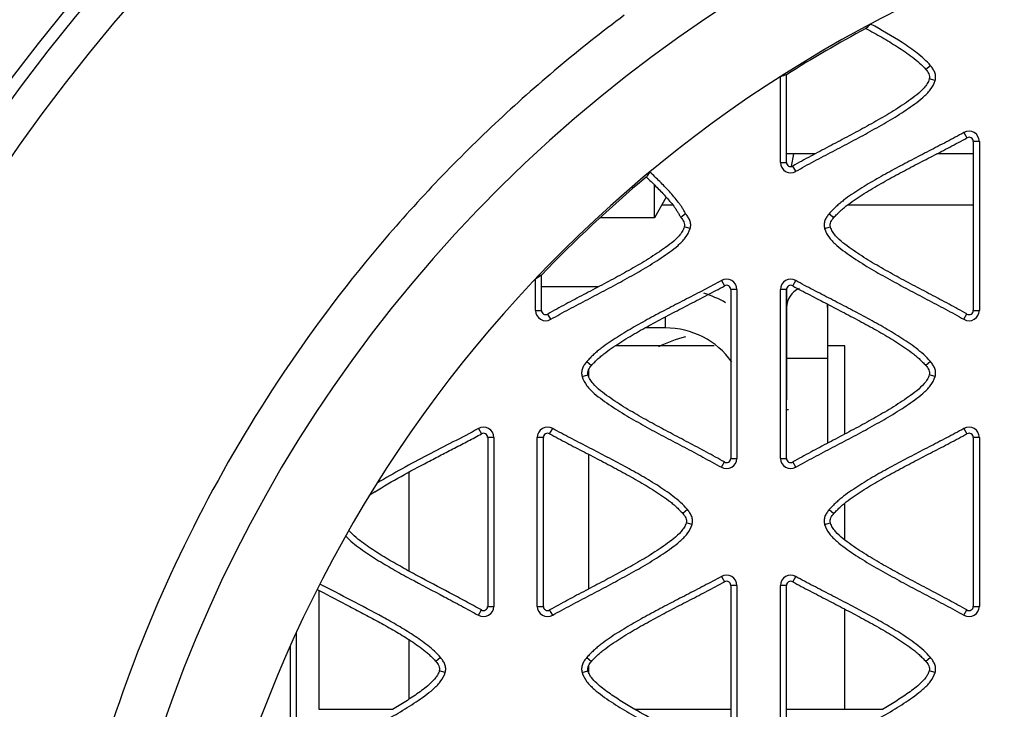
# Model space of a CAD drawing. Header units: millimetres. Extents: x 30 to 123, y 16 to 200.
# Tile 5 of 18: x 48 to 67, y 163 to 176. Entities that reach past the tile are written whole.
import ezdxf

# ---------------------------------------------------------------- set-up
doc = ezdxf.new("R2010")
doc.units = ezdxf.units.MM
doc.header["$LTSCALE"] = 14.011522
doc.layers.get('0').update_dxf_attribs({"linetype": 'CONTINUOUS'})

msp = doc.modelspace()

# ---------------------------------------------------------------- linework, layer by layer
at = {"color": 7}
for p, q in [((65.43, 175.194), (65.339, 175.118)), ((62.5, 173.304), (62.5, 174.976)), ((62.619, 173.304), (62.619, 175.017)), ((65.52, 174.904), (65.405, 174.935)), ((66.082, 173.888), (66.141, 173.785)), ((66.263, 173.714), (66.263, 170.414)), ((66.382, 173.714), (66.263, 173.714)), ((66.382, 173.714), (66.382, 170.414)), ((63.181, 173.473), (62.619, 173.473)), ((62.717, 173.225), (62.76, 173.473)), ((66.263, 173.473), (65.553, 173.473)), ((62.5, 173.304), (62.619, 173.304)), ((62.8, 173.131), (62.74, 173.234)), ((60.043, 172.223), (60.043, 172.866)), ((60.272, 172.626), (60.043, 172.223)), ((60.4, 172.473), (60.185, 172.473)), ((66.263, 172.473), (63.812, 172.473)), ((60.043, 172.223), (58.983, 172.223)), ((60.649, 172.304), (60.558, 172.228)), ((63.452, 172.304), (63.543, 172.228)), ((60.739, 172.014), (60.624, 172.045)), ((63.362, 172.014), (63.476, 172.045)), ((57.719, 170.414), (57.719, 171.023)), ((57.838, 170.414), (57.838, 171.105)), ((58.947, 170.873), (57.838, 170.873)), ((61.35, 170.998), (61.409, 170.895)), ((61.531, 170.824), (61.531, 167.524)), ((61.65, 170.824), (61.531, 170.824)), ((61.65, 170.824), (61.65, 167.524)), ((62.5, 167.524), (62.5, 170.824)), ((62.619, 170.824), (62.5, 170.824)), ((62.619, 167.524), (62.619, 170.824)), ((62.621, 170.834), (62.621, 168.668)), ((62.74, 170.895), (62.8, 170.998)), ((63.421, 170.536), (63.421, 167.821)), ((57.719, 170.414), (57.838, 170.414)), ((58.019, 170.241), (57.96, 170.344)), ((60.255, 170.073), (60.255, 170.288)), ((66.082, 170.241), (66.14, 170.345)), ((66.263, 170.414), (66.382, 170.414)), ((60.255, 170.073), (59.86, 170.073)), ((61.209, 169.723), (59.277, 169.723)), ((63.755, 169.723), (63.421, 169.723)), ((63.755, 167.998), (63.755, 169.723)), ((63.421, 169.473), (62.621, 169.473)), ((58.72, 169.414), (58.811, 169.338)), ((65.43, 169.414), (65.339, 169.338)), ((58.63, 169.124), (58.745, 169.155)), ((58.755, 169.25), (58.755, 169.131)), ((65.52, 169.124), (65.405, 169.155)), ((62.655, 168.473), (62.619, 168.473)), ((56.606, 168.108), (56.666, 168.005)), ((56.788, 167.934), (56.788, 164.634)), ((56.906, 167.934), (56.788, 167.934)), ((56.906, 167.934), (56.906, 164.634)), ((57.756, 164.634), (57.756, 167.934)), ((57.875, 167.934), (57.756, 167.934)), ((57.875, 164.634), (57.875, 167.934)), ((57.997, 168.005), (58.056, 168.108)), ((66.082, 168.108), (66.141, 168.005)), ((66.263, 167.934), (66.263, 164.634)), ((66.382, 167.934), (66.263, 167.934)), ((66.382, 167.934), (66.382, 164.634)), ((58.755, 167.605), (58.755, 164.972)), ((61.35, 167.351), (61.408, 167.455)), ((61.531, 167.524), (61.65, 167.524)), ((62.5, 167.524), (62.619, 167.524)), ((62.8, 167.351), (62.74, 167.454)), ((55.255, 165.321), (55.255, 167.26)), ((63.755, 165.932), (63.755, 166.647)), ((60.686, 166.524), (60.596, 166.448)), ((63.452, 166.524), (63.543, 166.448)), ((60.776, 166.234), (60.662, 166.265)), ((63.362, 166.234), (63.476, 166.265)), ((61.35, 165.218), (61.409, 165.115)), ((62.74, 165.115), (62.8, 165.218)), ((53.462, 164.963), (53.501, 164.942)), ((53.501, 162.623), (53.501, 164.942)), ((61.531, 165.044), (61.531, 161.744)), ((61.65, 165.044), (61.531, 165.044)), ((61.65, 165.044), (61.65, 161.744)), ((62.5, 161.744), (62.5, 165.044)), ((62.619, 165.044), (62.5, 165.044)), ((62.619, 161.744), (62.619, 165.044)), ((56.606, 164.461), (56.665, 164.565)), ((56.788, 164.634), (56.906, 164.634)), ((57.756, 164.634), (57.875, 164.634)), ((58.056, 164.461), (57.997, 164.564)), ((63.755, 162.623), (63.755, 164.581)), ((66.082, 164.461), (66.14, 164.565)), ((66.263, 164.634), (66.382, 164.634)), ((53.058, 161.744), (53.058, 164.123)), ((55.255, 162.823), (55.255, 163.98)), ((52.939, 161.744), (52.939, 163.862)), ((55.869, 163.634), (55.778, 163.558)), ((58.72, 163.634), (58.811, 163.558)), ((65.43, 163.634), (65.339, 163.558)), ((55.959, 163.344), (55.844, 163.375)), ((58.63, 163.344), (58.745, 163.375)), ((58.755, 163.47), (58.755, 163.352)), ((65.52, 163.344), (65.405, 163.375)), ((54.931, 162.623), (53.501, 162.623)), ((61.531, 162.623), (59.657, 162.623)), ((64.492, 162.623), (62.619, 162.623))]:
    msp.add_line(p, q, dxfattribs=at)
for radius in [46.72, 43.68, 42.58, 40.8, 40.089, 35.887, 35.65]:
    msp.add_circle((76.255, 153.473), radius, dxfattribs=at)
for centre, radius, start, end in [((76.255, 153.473), 35, 9.9087, 170.0913), ((76.255, 153.473), 27.275, 323.8988, 216.1012), ((76.255, 153.473), 25.531, 358.7267, 181.2733), ((80.885, 157.296), 25.028, 131.6206, 131.9095), ((76.255, 153.473), 25.497, 118.3016, 122.3336), ((66.182, 173.714), 0.2, 0, 120), ((66.182, 173.714), 0.0811, 0, 120), ((82.182, 156.979), 27.468, 144.0214, 144.2716), ((62.7, 173.304), 0.2, 180, 300), ((62.7, 173.304), 0.0811, 180, 300), ((76.255, 153.473), 25.497, 129.9495, 136.2488), ((61.45, 170.824), 0.2, 0, 120), ((62.7, 170.824), 0.2, 60, 180), ((61.45, 170.824), 0.0811, 0, 120), ((62.7, 170.824), 0.0811, 60, 180), ((63.021, 170.473), 0.4, 113.0399, 180), ((60.255, 168.473), 2.4, 60.6625, 71.7455), ((63.021, 170.473), 0.4, 0, 9.8658), ((57.919, 170.414), 0.2, 180, 300), ((57.919, 170.414), 0.0811, 180, 300), ((66.182, 170.414), 0.2, 240, 360), ((66.182, 170.414), 0.0811, 239.2715, 360), ((60.255, 168.473), 1.6, 35.6495, 90), ((61.255, 167.473), 2.5, 104.1314, 116.8936), ((56.706, 167.934), 0.2, 0, 120), ((57.956, 167.934), 0.2, 60, 180), ((66.182, 167.934), 0.2, 0, 120), ((56.706, 167.934), 0.0811, 0, 120), ((57.956, 167.934), 0.0811, 60, 180), ((66.182, 167.934), 0.0811, 0, 120), ((61.45, 167.524), 0.2, 240, 360), ((61.45, 167.524), 0.0811, 239.2715, 360), ((62.7, 167.524), 0.2, 180, 300), ((62.7, 167.524), 0.0811, 180, 300), ((57.285, 162.714), 4.955, 122.9708, 124.4229), ((61.45, 165.044), 0.2, 0, 120), ((62.7, 165.044), 0.2, 60, 180), ((61.45, 165.044), 0.0811, 0, 120), ((62.7, 165.044), 0.0811, 60, 180), ((56.706, 164.634), 0.2, 240, 360), ((56.706, 164.634), 0.0811, 239.2715, 360), ((57.956, 164.634), 0.2, 180, 300), ((57.956, 164.634), 0.0811, 180, 300), ((66.182, 164.634), 0.2, 240, 360), ((66.182, 164.634), 0.0811, 239.2715, 360)]:
    msp.add_arc(centre, radius, start, end, dxfattribs=at)
for centre, major_axis, start_param, end_param in [((70.374, 153.473), (23.561, 0), 1.906227, 1.911575), ((70.692, 153.473), (22.288, 0), 2.185505, 2.192049)]:
    msp.add_ellipse(centre, major_axis=major_axis, ratio=0.968344, start_param=start_param, end_param=end_param, dxfattribs=at)
for points, knots in [([(59.454, 176.18), (58.574, 175.523), (56.889, 174.108), (54.617, 171.714), (52.642, 169.069), (50.988, 166.212), (49.678, 163.182), (48.729, 160.02), (48.156, 156.769), (48.029, 154.571), (48.029, 153.473)], [0, 0, 0, 0, 0.124984, 0.249983, 0.374975, 0.499979, 0.62499, 0.750003, 0.87501, 1, 1, 1, 1]), ([(65.43, 175.194), (65.353, 175.285), (65.173, 175.444), (64.781, 175.715), (64.47, 175.892), (64.261, 176.006)], [0, 0, 0, 0, 0.249884, 0.499915, 1, 1, 1, 1]), ([(64.167, 175.922), (64.272, 175.865), (64.479, 175.75), (64.786, 175.566), (65.081, 175.366), (65.262, 175.208), (65.339, 175.118)], [0, 0, 0, 0, 0.249989, 0.499817, 0.750048, 1, 1, 1, 1]), ([(65.339, 175.118), (65.35, 175.105), (65.37, 175.078), (65.396, 175.034), (65.414, 174.986), (65.409, 174.951), (65.405, 174.935)], [0, 0, 0, 0, 0.250316, 0.500489, 0.750688, 1, 1, 1, 1]), ([(65.52, 174.904), (65.527, 174.93), (65.534, 174.983), (65.516, 175.062), (65.478, 175.132), (65.447, 175.174), (65.43, 175.194)], [0, 0, 0, 0, 0.249755, 0.499497, 0.749639, 1, 1, 1, 1]), ([(65.405, 174.935), (65.401, 174.919), (65.388, 174.888), (65.357, 174.829), (65.286, 174.736), (65.162, 174.624), (65.001, 174.506), (64.782, 174.356), (64.496, 174.183), (64.148, 173.988), (63.796, 173.799), (63.502, 173.644), (63.267, 173.52), (63.091, 173.426), (62.915, 173.331), (62.798, 173.267), (62.74, 173.234)], [0, 0, 0, 0, 0.015626, 0.031254, 0.062486, 0.124923, 0.187423, 0.249928, 0.37493, 0.499941, 0.624955, 0.749969, 0.812476, 0.874982, 0.937494, 1, 1, 1, 1]), ([(62.8, 173.131), (62.918, 173.2), (63.16, 173.329), (63.523, 173.521), (63.886, 173.712), (64.188, 173.874), (64.427, 174.008), (64.605, 174.111), (64.781, 174.217), (64.953, 174.329), (65.122, 174.446), (65.285, 174.571), (65.43, 174.717), (65.502, 174.838), (65.52, 174.904)], [0, 0, 0, 0, 0.124993, 0.249992, 0.374985, 0.49998, 0.562476, 0.624978, 0.687479, 0.749965, 0.812491, 0.874975, 0.937505, 1, 1, 1, 1]), ([(66.082, 173.888), (66.026, 173.856), (65.912, 173.796), (65.742, 173.706), (65.571, 173.616), (65.343, 173.499), (65.058, 173.351), (64.718, 173.171), (64.38, 172.985), (64.104, 172.82), (63.889, 172.68), (63.759, 172.586), (63.658, 172.506), (63.586, 172.442), (63.518, 172.374), (63.472, 172.329), (63.452, 172.304)], [0, 0, 0, 0, 0.062499, 0.125003, 0.187501, 0.250003, 0.375003, 0.500004, 0.625002, 0.749995, 0.812497, 0.87499, 0.906254, 0.937489, 0.968752, 1, 1, 1, 1]), ([(63.543, 172.228), (63.563, 172.252), (63.608, 172.296), (63.675, 172.364), (63.748, 172.425), (63.897, 172.543), (64.135, 172.701), (64.462, 172.894), (64.795, 173.077), (65.131, 173.255), (65.412, 173.401), (65.638, 173.517), (65.806, 173.606), (65.974, 173.694), (66.086, 173.753), (66.141, 173.785)], [0, 0, 0, 0, 0.031252, 0.062503, 0.093753, 0.125008, 0.249977, 0.374975, 0.499978, 0.624983, 0.749988, 0.812491, 0.874991, 0.9375, 1, 1, 1, 1]), ([(60.649, 172.304), (60.645, 172.315), (60.635, 172.335), (60.617, 172.363), (60.6, 172.392), (60.577, 172.431), (60.546, 172.477), (60.493, 172.549), (60.423, 172.636), (60.304, 172.77), (60.148, 172.931), (60.019, 173.055), (59.954, 173.117)], [0, 0, 0, 0, 0.031257, 0.062504, 0.093758, 0.125009, 0.187508, 0.25001, 0.375003, 0.500004, 0.749995, 1, 1, 1, 1]), ([(59.884, 173.019), (59.947, 172.96), (60.041, 172.869), (60.163, 172.745), (60.252, 172.649), (60.339, 172.551), (60.407, 172.466), (60.458, 172.396), (60.487, 172.35), (60.509, 172.312), (60.526, 172.284), (60.541, 172.255), (60.551, 172.236), (60.558, 172.228)], [0, 0, 0, 0, 0.249992, 0.374991, 0.499988, 0.624982, 0.749966, 0.812472, 0.874963, 0.906224, 0.937445, 0.968794, 1, 1, 1, 1]), ([(60.558, 172.228), (60.569, 172.215), (60.589, 172.188), (60.615, 172.144), (60.633, 172.096), (60.629, 172.061), (60.624, 172.045)], [0, 0, 0, 0, 0.250316, 0.500489, 0.750688, 1, 1, 1, 1]), ([(60.739, 172.014), (60.746, 172.04), (60.754, 172.093), (60.735, 172.172), (60.698, 172.242), (60.666, 172.284), (60.649, 172.304)], [0, 0, 0, 0, 0.249755, 0.499497, 0.749639, 1, 1, 1, 1]), ([(63.452, 172.304), (63.435, 172.284), (63.403, 172.242), (63.366, 172.172), (63.347, 172.093), (63.355, 172.04), (63.362, 172.014)], [0, 0, 0, 0, 0.249616, 0.500302, 0.749592, 1, 1, 1, 1]), ([(63.476, 172.045), (63.472, 172.062), (63.469, 172.096), (63.485, 172.145), (63.512, 172.188), (63.532, 172.215), (63.543, 172.228)], [0, 0, 0, 0, 0.250808, 0.499741, 0.7507, 1, 1, 1, 1]), ([(60.624, 172.045), (60.62, 172.029), (60.608, 171.998), (60.576, 171.939), (60.505, 171.846), (60.382, 171.734), (60.22, 171.616), (60.001, 171.466), (59.716, 171.293), (59.368, 171.098), (59.016, 170.909), (58.721, 170.754), (58.486, 170.63), (58.31, 170.536), (58.134, 170.441), (58.017, 170.377), (57.96, 170.344)], [0, 0, 0, 0, 0.015626, 0.031254, 0.062486, 0.124923, 0.187423, 0.249928, 0.37493, 0.499941, 0.624955, 0.749969, 0.812476, 0.874982, 0.937494, 1, 1, 1, 1]), ([(58.019, 170.241), (58.138, 170.31), (58.379, 170.439), (58.742, 170.631), (59.106, 170.822), (59.407, 170.984), (59.646, 171.118), (59.824, 171.221), (60, 171.327), (60.172, 171.439), (60.341, 171.556), (60.505, 171.681), (60.65, 171.827), (60.721, 171.948), (60.739, 172.014)], [0, 0, 0, 0, 0.124993, 0.249992, 0.374985, 0.49998, 0.562476, 0.624978, 0.687479, 0.749965, 0.812491, 0.874975, 0.937505, 1, 1, 1, 1]), ([(63.362, 172.014), (63.379, 171.948), (63.451, 171.827), (63.596, 171.681), (63.76, 171.556), (63.928, 171.438), (64.1, 171.327), (64.335, 171.186), (64.633, 171.017), (64.995, 170.822), (65.358, 170.631), (65.722, 170.439), (65.961, 170.307), (66.082, 170.241)], [0, 0, 0, 0, 0.062468, 0.124958, 0.187463, 0.249977, 0.312471, 0.374981, 0.499981, 0.624986, 0.749991, 0.874995, 1, 1, 1, 1]), ([(66.14, 170.345), (66.023, 170.409), (65.791, 170.537), (65.437, 170.724), (65.084, 170.91), (64.732, 171.098), (64.384, 171.294), (64.1, 171.466), (63.88, 171.616), (63.719, 171.734), (63.595, 171.846), (63.525, 171.94), (63.493, 171.998), (63.481, 172.029), (63.476, 172.045)], [0, 0, 0, 0, 0.125015, 0.25003, 0.375045, 0.500059, 0.625071, 0.750073, 0.812578, 0.875079, 0.937515, 0.968747, 0.984374, 1, 1, 1, 1]), ([(61.35, 170.998), (61.294, 170.966), (61.18, 170.906), (61.01, 170.816), (60.839, 170.726), (60.611, 170.609), (60.326, 170.461), (59.986, 170.281), (59.648, 170.095), (59.372, 169.93), (59.157, 169.79), (59.027, 169.696), (58.926, 169.616), (58.854, 169.552), (58.786, 169.484), (58.74, 169.439), (58.72, 169.414)], [0, 0, 0, 0, 0.062499, 0.125003, 0.187501, 0.250003, 0.375003, 0.500004, 0.625002, 0.749995, 0.812497, 0.87499, 0.906254, 0.937489, 0.968752, 1, 1, 1, 1]), ([(58.811, 169.338), (58.831, 169.362), (58.877, 169.406), (58.943, 169.474), (59.016, 169.535), (59.166, 169.653), (59.403, 169.811), (59.73, 170.004), (60.063, 170.187), (60.4, 170.365), (60.681, 170.511), (60.906, 170.627), (61.074, 170.716), (61.242, 170.804), (61.354, 170.863), (61.409, 170.895)], [0, 0, 0, 0, 0.031252, 0.062503, 0.093753, 0.125008, 0.249977, 0.374975, 0.499978, 0.624983, 0.749988, 0.812491, 0.874991, 0.9375, 1, 1, 1, 1]), ([(62.74, 170.895), (62.795, 170.863), (62.907, 170.804), (63.076, 170.716), (63.244, 170.627), (63.469, 170.511), (63.75, 170.365), (64.086, 170.187), (64.419, 170.004), (64.747, 169.811), (64.984, 169.652), (65.134, 169.536), (65.206, 169.473), (65.273, 169.406), (65.319, 169.362), (65.339, 169.338)], [0, 0, 0, 0, 0.0625, 0.125009, 0.187508, 0.25001, 0.375015, 0.50002, 0.625022, 0.750019, 0.874986, 0.906251, 0.937488, 0.968751, 1, 1, 1, 1]), ([(65.43, 169.414), (65.347, 169.512), (65.151, 169.682), (64.832, 169.898), (64.501, 170.095), (64.164, 170.281), (63.823, 170.461), (63.481, 170.639), (63.139, 170.815), (62.911, 170.933), (62.8, 170.998)], [0, 0, 0, 0, 0.124911, 0.249901, 0.37492, 0.499934, 0.624951, 0.74996, 0.87499, 1, 1, 1, 1]), ([(58.72, 169.414), (58.703, 169.394), (58.671, 169.352), (58.634, 169.282), (58.616, 169.203), (58.623, 169.15), (58.63, 169.124)], [0, 0, 0, 0, 0.249616, 0.500302, 0.749592, 1, 1, 1, 1]), ([(58.745, 169.155), (58.74, 169.172), (58.737, 169.206), (58.753, 169.255), (58.78, 169.298), (58.8, 169.325), (58.811, 169.338)], [0, 0, 0, 0, 0.250808, 0.499741, 0.7507, 1, 1, 1, 1]), ([(65.339, 169.338), (65.35, 169.325), (65.37, 169.298), (65.396, 169.254), (65.414, 169.206), (65.409, 169.171), (65.405, 169.155)], [0, 0, 0, 0, 0.250316, 0.500489, 0.750688, 1, 1, 1, 1]), ([(65.52, 169.124), (65.527, 169.15), (65.534, 169.203), (65.516, 169.282), (65.478, 169.352), (65.447, 169.394), (65.43, 169.414)], [0, 0, 0, 0, 0.249755, 0.499497, 0.749639, 1, 1, 1, 1]), ([(58.63, 169.124), (58.647, 169.058), (58.719, 168.937), (58.864, 168.791), (59.028, 168.666), (59.196, 168.548), (59.369, 168.437), (59.603, 168.296), (59.901, 168.127), (60.263, 167.932), (60.626, 167.741), (60.99, 167.549), (61.23, 167.417), (61.35, 167.351)], [0, 0, 0, 0, 0.062468, 0.124958, 0.187463, 0.249977, 0.312471, 0.374981, 0.499981, 0.624986, 0.749991, 0.874995, 1, 1, 1, 1]), ([(61.408, 167.455), (61.292, 167.519), (61.059, 167.647), (60.706, 167.834), (60.352, 168.02), (60.001, 168.208), (59.653, 168.404), (59.368, 168.576), (59.148, 168.726), (58.987, 168.844), (58.863, 168.956), (58.793, 169.05), (58.761, 169.108), (58.749, 169.139), (58.745, 169.155)], [0, 0, 0, 0, 0.125015, 0.25003, 0.375045, 0.500059, 0.625071, 0.750073, 0.812578, 0.875079, 0.937515, 0.968747, 0.984374, 1, 1, 1, 1]), ([(65.405, 169.155), (65.401, 169.139), (65.388, 169.108), (65.357, 169.049), (65.286, 168.956), (65.162, 168.844), (65.001, 168.726), (64.782, 168.576), (64.496, 168.403), (64.148, 168.208), (63.796, 168.019), (63.502, 167.864), (63.267, 167.74), (63.091, 167.646), (62.915, 167.551), (62.798, 167.487), (62.74, 167.454)], [0, 0, 0, 0, 0.015626, 0.031254, 0.062486, 0.124923, 0.187423, 0.249928, 0.37493, 0.499941, 0.624955, 0.749969, 0.812476, 0.874982, 0.937494, 1, 1, 1, 1]), ([(62.8, 167.351), (62.918, 167.42), (63.16, 167.549), (63.523, 167.741), (63.886, 167.932), (64.188, 168.094), (64.427, 168.228), (64.605, 168.331), (64.781, 168.437), (64.953, 168.549), (65.122, 168.666), (65.285, 168.791), (65.43, 168.937), (65.502, 169.058), (65.52, 169.124)], [0, 0, 0, 0, 0.124993, 0.249992, 0.374985, 0.49998, 0.562476, 0.624978, 0.687479, 0.749965, 0.812491, 0.874975, 0.937505, 1, 1, 1, 1]), ([(54.588, 166.871), (54.753, 166.978), (55.095, 167.177), (55.53, 167.409), (55.88, 167.591), (56.099, 167.704), (56.274, 167.796), (56.448, 167.888), (56.58, 167.955), (56.666, 168.005)], [0, 0, 0, 0, 0.24997, 0.499977, 0.624982, 0.74999, 0.81249, 0.874992, 1, 1, 1, 1]), ([(56.606, 168.108), (56.444, 168.014), (56.11, 167.846), (55.613, 167.586), (55.117, 167.325), (54.792, 167.139), (54.633, 167.04)], [0, 0, 0, 0, 0.250002, 0.499992, 0.749999, 1, 1, 1, 1]), ([(57.997, 168.005), (58.052, 167.973), (58.164, 167.914), (58.332, 167.826), (58.5, 167.737), (58.726, 167.621), (59.007, 167.475), (59.343, 167.297), (59.676, 167.114), (60.003, 166.921), (60.24, 166.762), (60.391, 166.646), (60.463, 166.583), (60.53, 166.516), (60.575, 166.472), (60.596, 166.448)], [0, 0, 0, 0, 0.0625, 0.125009, 0.187508, 0.25001, 0.375015, 0.50002, 0.625022, 0.750019, 0.874986, 0.906251, 0.937488, 0.968751, 1, 1, 1, 1]), ([(60.686, 166.524), (60.604, 166.622), (60.408, 166.792), (60.089, 167.008), (59.758, 167.205), (59.42, 167.391), (59.08, 167.571), (58.738, 167.749), (58.395, 167.925), (58.168, 168.043), (58.056, 168.108)], [0, 0, 0, 0, 0.124911, 0.249901, 0.37492, 0.499934, 0.624951, 0.74996, 0.87499, 1, 1, 1, 1]), ([(66.082, 168.108), (66.026, 168.076), (65.912, 168.016), (65.742, 167.926), (65.571, 167.836), (65.343, 167.719), (65.058, 167.571), (64.718, 167.391), (64.38, 167.205), (64.104, 167.04), (63.889, 166.9), (63.759, 166.806), (63.658, 166.726), (63.586, 166.662), (63.518, 166.594), (63.472, 166.549), (63.452, 166.524)], [0, 0, 0, 0, 0.062499, 0.125003, 0.187501, 0.250003, 0.375003, 0.500004, 0.625002, 0.749995, 0.812497, 0.87499, 0.906254, 0.937489, 0.968752, 1, 1, 1, 1]), ([(63.543, 166.448), (63.563, 166.472), (63.608, 166.516), (63.675, 166.584), (63.748, 166.645), (63.897, 166.763), (64.135, 166.921), (64.462, 167.114), (64.795, 167.297), (65.131, 167.475), (65.412, 167.621), (65.638, 167.737), (65.806, 167.826), (65.974, 167.914), (66.086, 167.973), (66.141, 168.005)], [0, 0, 0, 0, 0.031252, 0.062503, 0.093753, 0.125008, 0.249977, 0.374975, 0.499978, 0.624983, 0.749988, 0.812491, 0.874991, 0.9375, 1, 1, 1, 1]), ([(60.596, 166.448), (60.607, 166.435), (60.627, 166.408), (60.653, 166.364), (60.671, 166.316), (60.666, 166.281), (60.662, 166.265)], [0, 0, 0, 0, 0.250316, 0.500489, 0.750688, 1, 1, 1, 1]), ([(60.776, 166.234), (60.783, 166.26), (60.791, 166.313), (60.772, 166.392), (60.735, 166.462), (60.703, 166.504), (60.686, 166.524)], [0, 0, 0, 0, 0.249755, 0.499497, 0.749639, 1, 1, 1, 1]), ([(63.452, 166.524), (63.435, 166.504), (63.403, 166.462), (63.366, 166.392), (63.347, 166.313), (63.355, 166.26), (63.362, 166.234)], [0, 0, 0, 0, 0.249616, 0.500302, 0.749592, 1, 1, 1, 1]), ([(63.476, 166.265), (63.472, 166.282), (63.469, 166.316), (63.485, 166.365), (63.512, 166.408), (63.532, 166.435), (63.543, 166.448)], [0, 0, 0, 0, 0.250808, 0.499741, 0.7507, 1, 1, 1, 1]), ([(60.662, 166.265), (60.657, 166.249), (60.645, 166.218), (60.613, 166.159), (60.543, 166.066), (60.419, 165.954), (60.258, 165.836), (60.038, 165.686), (59.753, 165.513), (59.405, 165.318), (59.053, 165.129), (58.759, 164.974), (58.523, 164.85), (58.347, 164.756), (58.171, 164.661), (58.055, 164.597), (57.997, 164.564)], [0, 0, 0, 0, 0.015626, 0.031254, 0.062486, 0.124923, 0.187423, 0.249928, 0.37493, 0.499941, 0.624955, 0.749969, 0.812476, 0.874982, 0.937494, 1, 1, 1, 1]), ([(58.056, 164.461), (58.175, 164.53), (58.417, 164.659), (58.78, 164.851), (59.143, 165.042), (59.445, 165.204), (59.684, 165.338), (59.861, 165.441), (60.037, 165.547), (60.21, 165.659), (60.378, 165.776), (60.542, 165.901), (60.687, 166.047), (60.759, 166.168), (60.776, 166.234)], [0, 0, 0, 0, 0.124993, 0.249992, 0.374985, 0.49998, 0.562476, 0.624978, 0.687479, 0.749965, 0.812491, 0.874975, 0.937505, 1, 1, 1, 1]), ([(63.362, 166.234), (63.379, 166.168), (63.451, 166.047), (63.596, 165.901), (63.76, 165.776), (63.928, 165.658), (64.1, 165.547), (64.335, 165.406), (64.633, 165.237), (64.995, 165.042), (65.358, 164.851), (65.722, 164.659), (65.961, 164.527), (66.082, 164.461)], [0, 0, 0, 0, 0.062468, 0.124958, 0.187463, 0.249977, 0.312471, 0.374981, 0.499981, 0.624986, 0.749991, 0.874995, 1, 1, 1, 1]), ([(66.14, 164.565), (66.023, 164.629), (65.791, 164.757), (65.437, 164.944), (65.084, 165.13), (64.732, 165.318), (64.384, 165.514), (64.1, 165.686), (63.88, 165.836), (63.719, 165.954), (63.595, 166.066), (63.525, 166.16), (63.493, 166.218), (63.481, 166.249), (63.476, 166.265)], [0, 0, 0, 0, 0.125015, 0.25003, 0.375045, 0.500059, 0.625071, 0.750073, 0.812578, 0.875079, 0.937515, 0.968747, 0.984374, 1, 1, 1, 1]), ([(54.019, 166.008), (54.06, 165.961), (54.153, 165.875), (54.305, 165.762), (54.46, 165.653), (54.672, 165.517), (54.943, 165.357), (55.384, 165.113), (55.83, 164.88), (56.275, 164.643), (56.496, 164.522), (56.606, 164.461)], [0, 0, 0, 0, 0.062457, 0.125155, 0.187656, 0.250097, 0.375097, 0.500076, 0.750039, 0.875018, 1, 1, 1, 1]), ([(56.665, 164.565), (56.562, 164.621), (56.356, 164.735), (55.94, 164.956), (55.522, 165.175), (55.109, 165.4), (54.854, 165.547), (54.653, 165.67), (54.505, 165.767), (54.361, 165.868), (54.266, 165.939), (54.221, 165.977)], [0, 0, 0, 0, 0.125002, 0.250005, 0.500009, 0.625011, 0.75001, 0.81251, 0.87501, 0.937509, 1, 1, 1, 1]), ([(55.869, 163.634), (55.794, 163.722), (55.621, 163.877), (55.337, 164.075), (55.042, 164.256), (54.64, 164.482), (54.129, 164.751), (53.719, 164.962), (53.515, 165.069)], [0, 0, 0, 0, 0.124934, 0.249922, 0.374939, 0.499951, 0.749974, 1, 1, 1, 1]), ([(61.35, 165.218), (61.294, 165.186), (61.18, 165.126), (61.01, 165.036), (60.839, 164.946), (60.611, 164.829), (60.326, 164.681), (59.986, 164.501), (59.648, 164.315), (59.372, 164.15), (59.157, 164.01), (59.027, 163.916), (58.926, 163.836), (58.854, 163.772), (58.786, 163.704), (58.74, 163.659), (58.72, 163.634)], [0, 0, 0, 0, 0.062499, 0.125003, 0.187501, 0.250003, 0.375003, 0.500004, 0.625002, 0.749995, 0.812497, 0.87499, 0.906254, 0.937489, 0.968752, 1, 1, 1, 1]), ([(58.811, 163.558), (58.831, 163.582), (58.877, 163.626), (58.943, 163.694), (59.016, 163.755), (59.166, 163.873), (59.403, 164.031), (59.73, 164.224), (60.063, 164.407), (60.4, 164.585), (60.681, 164.731), (60.906, 164.847), (61.074, 164.936), (61.242, 165.024), (61.354, 165.083), (61.409, 165.115)], [0, 0, 0, 0, 0.031252, 0.062503, 0.093753, 0.125008, 0.249977, 0.374975, 0.499978, 0.624983, 0.749988, 0.812491, 0.874991, 0.9375, 1, 1, 1, 1]), ([(62.74, 165.115), (62.795, 165.083), (62.907, 165.024), (63.076, 164.936), (63.244, 164.847), (63.469, 164.731), (63.75, 164.585), (64.086, 164.407), (64.419, 164.224), (64.747, 164.031), (64.984, 163.872), (65.134, 163.756), (65.206, 163.693), (65.273, 163.626), (65.319, 163.582), (65.339, 163.558)], [0, 0, 0, 0, 0.0625, 0.125009, 0.187508, 0.25001, 0.375015, 0.50002, 0.625022, 0.750019, 0.874986, 0.906251, 0.937488, 0.968751, 1, 1, 1, 1]), ([(65.43, 163.634), (65.347, 163.732), (65.151, 163.902), (64.832, 164.118), (64.501, 164.315), (64.164, 164.501), (63.823, 164.681), (63.481, 164.859), (63.139, 165.035), (62.911, 165.153), (62.8, 165.218)], [0, 0, 0, 0, 0.124911, 0.249901, 0.37492, 0.499934, 0.624951, 0.74996, 0.87499, 1, 1, 1, 1]), ([(53.501, 164.942), (53.698, 164.838), (53.996, 164.686), (54.391, 164.479), (54.685, 164.32), (54.977, 164.156), (55.215, 164.01), (55.4, 163.886), (55.512, 163.803), (55.6, 163.734), (55.661, 163.677), (55.721, 163.619), (55.76, 163.579), (55.778, 163.558)], [0, 0, 0, 0, 0.250001, 0.375001, 0.500001, 0.624999, 0.749991, 0.812493, 0.87499, 0.906251, 0.937484, 0.968755, 1, 1, 1, 1]), ([(55.778, 163.558), (55.789, 163.545), (55.809, 163.518), (55.835, 163.474), (55.853, 163.426), (55.848, 163.391), (55.844, 163.375)], [0, 0, 0, 0, 0.250316, 0.500489, 0.750688, 1, 1, 1, 1]), ([(55.959, 163.344), (55.966, 163.37), (55.973, 163.423), (55.955, 163.502), (55.917, 163.572), (55.886, 163.614), (55.869, 163.634)], [0, 0, 0, 0, 0.249755, 0.499497, 0.749639, 1, 1, 1, 1]), ([(58.72, 163.634), (58.703, 163.614), (58.671, 163.572), (58.634, 163.502), (58.616, 163.423), (58.623, 163.37), (58.63, 163.344)], [0, 0, 0, 0, 0.249616, 0.500302, 0.749592, 1, 1, 1, 1]), ([(58.745, 163.375), (58.74, 163.392), (58.737, 163.426), (58.753, 163.475), (58.78, 163.518), (58.8, 163.545), (58.811, 163.558)], [0, 0, 0, 0, 0.250808, 0.499741, 0.7507, 1, 1, 1, 1]), ([(65.339, 163.558), (65.35, 163.545), (65.37, 163.518), (65.396, 163.474), (65.414, 163.426), (65.409, 163.391), (65.405, 163.375)], [0, 0, 0, 0, 0.250316, 0.500489, 0.750688, 1, 1, 1, 1]), ([(65.52, 163.344), (65.527, 163.37), (65.534, 163.423), (65.516, 163.502), (65.478, 163.572), (65.447, 163.614), (65.43, 163.634)], [0, 0, 0, 0, 0.249755, 0.499497, 0.749639, 1, 1, 1, 1]), ([(53.239, 161.571), (53.357, 161.64), (53.599, 161.769), (53.962, 161.961), (54.325, 162.152), (54.627, 162.314), (54.866, 162.448), (55.044, 162.551), (55.22, 162.657), (55.392, 162.769), (55.561, 162.886), (55.724, 163.011), (55.869, 163.157), (55.941, 163.278), (55.959, 163.344)], [0, 0, 0, 0, 0.124993, 0.249992, 0.374985, 0.49998, 0.562476, 0.624978, 0.687479, 0.749965, 0.812491, 0.874975, 0.937505, 1, 1, 1, 1]), ([(55.844, 163.375), (55.838, 163.351), (55.817, 163.305), (55.762, 163.221), (55.676, 163.129), (55.56, 163.034), (55.438, 162.945), (55.315, 162.86), (55.147, 162.751), (55.018, 162.674), (54.931, 162.623)], [0, 0, 0, 0, 0.062457, 0.124939, 0.249848, 0.374845, 0.499876, 0.624908, 0.749941, 1, 1, 1, 1]), ([(58.63, 163.344), (58.647, 163.278), (58.719, 163.157), (58.864, 163.011), (59.028, 162.886), (59.196, 162.768), (59.369, 162.657), (59.603, 162.516), (59.901, 162.347), (60.263, 162.152), (60.626, 161.961), (60.99, 161.769), (61.23, 161.637), (61.35, 161.571)], [0, 0, 0, 0, 0.062468, 0.124958, 0.187463, 0.249977, 0.312471, 0.374981, 0.499981, 0.624986, 0.749991, 0.874995, 1, 1, 1, 1]), ([(59.657, 162.623), (59.571, 162.674), (59.442, 162.751), (59.274, 162.86), (59.15, 162.945), (59.029, 163.034), (58.913, 163.129), (58.826, 163.221), (58.772, 163.305), (58.751, 163.351), (58.745, 163.375)], [0, 0, 0, 0, 0.250059, 0.375092, 0.500124, 0.625155, 0.750152, 0.875061, 0.937543, 1, 1, 1, 1]), ([(62.8, 161.571), (62.918, 161.64), (63.16, 161.769), (63.523, 161.961), (63.886, 162.152), (64.188, 162.314), (64.427, 162.448), (64.605, 162.551), (64.781, 162.657), (64.953, 162.769), (65.122, 162.886), (65.285, 163.011), (65.43, 163.157), (65.502, 163.278), (65.52, 163.344)], [0, 0, 0, 0, 0.124993, 0.249992, 0.374985, 0.49998, 0.562476, 0.624978, 0.687479, 0.749965, 0.812491, 0.874975, 0.937505, 1, 1, 1, 1]), ([(65.405, 163.375), (65.398, 163.351), (65.378, 163.305), (65.323, 163.221), (65.237, 163.129), (65.121, 163.034), (64.999, 162.945), (64.876, 162.86), (64.708, 162.751), (64.579, 162.674), (64.492, 162.623)], [0, 0, 0, 0, 0.062457, 0.124939, 0.249848, 0.374845, 0.499876, 0.624908, 0.749941, 1, 1, 1, 1]), ([(61.408, 161.675), (61.263, 161.754), (60.971, 161.914), (60.531, 162.146), (60.091, 162.378), (59.8, 162.54), (59.657, 162.623)], [0, 0, 0, 0, 0.25, 0.499991, 0.750002, 1, 1, 1, 1])]:
    msp.add_open_spline(points, degree=3, knots=knots, dxfattribs=at)
msp.add_open_spline([(54.221, 165.977), (54.171, 166.02), (54.122, 166.067), (54.081, 166.119)], degree=3, dxfattribs=at)

doc.saveas('drawing.dxf')
